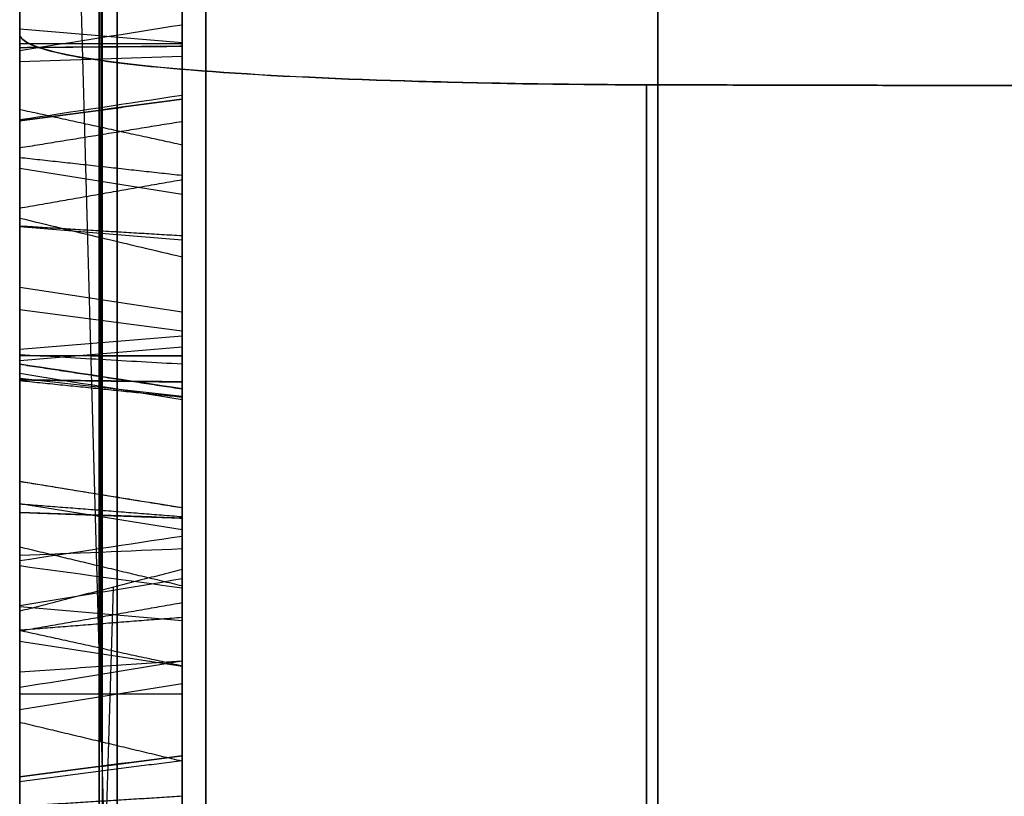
# Model space of a CAD drawing. Header units: millimetres. Extents: x 0 to 284, y -110 to 65.
# Tile 16 of 227: x 73 to 74.52, y -45.41 to -44.21. Entities that reach past the tile are written whole.
import ezdxf

# ---------------------------------------------------------------- set-up
doc = ezdxf.new("R2010")
doc.units = ezdxf.units.MM
doc.layers.add('Layer 01', color=7, linetype='Continuous', true_color=0x000000)

# ---------------------------------------------------------------- blocks, each defined once
blk = doc.blocks.new('Block 01')
at = {"layer": 'Layer 01'}
for p, q in [((73, -45.7653, -20.4453), (73, -39.4283, -20.4453)), ((73, -44.9017, 20.4453), (73, -39.4283, 20.4453)), ((73.125, -43.153, -22.7201), (73.125, -45.3266, -23.9101)), ((73, -45.2102, 23.6353), (73, -43.2493, 23.6353)), ((73.1226, -43.3098, 22.2061), (73.1226, -46.1073, 23.6686)), ((73.1225, -46.1241, -23.9316), (73.1225, -43.3275, -22.4005)), ((73.1274, -45.6725, 23.8516), (73.1274, -43.4077, 22.6676)), ((73.1698, -46.9109, 22.1588), (73.0785, -43.5954, 21.6475)), ((73.125, -43.7676, 21.2992), (73.125, -44.783, 21.4975)), ((73.25, -43.969, -21.7982), (73.25, -44.3286, -21.7982)), ((73.25, -44.0266, 26.0038), (73.25, -44.3727, 26.0038)), ((73.25, -44.2504, -23.2958), (73, -44.2292, -23.3344)), ((73.25, -44.2711, 21.42), (73, -44.2795, 21.3767)), ((73, -46.4432, -21.7894), (73, -44.3788, -21.7894)), ((73.1224, -44.3793, 19.9922), (73.1224, -44.5394, 19.6505)), ((73.125, -45.1822, 20.6453), (73.125, -44.3799, 19.9921)), ((73, -44.3963, 24.4507), (73, -44.3963, 23.2098)), ((73.25, -44.4836, 19.8227), (73, -44.4437, 19.804)), ((73.25, -44.4475, 24.8783), (73.25, -44.4475, 24.5146)), ((73.25, -44.4475, 23.1868), (73.25, -44.4475, 22.8262)), ((73.25, -45.1881, -23.4448), (73.25, -44.5227, -23.4448)), ((73.25, -44.5539, 23.2425), (73, -44.5335, 23.2815)), ((73.122, -44.5394, 19.6504), (73.122, -47.0617, 21.8568)), ((73.1223, -44.7373, -24.7834), (73.1223, -44.5495, -25.096)), ((73.25, -44.9775, -25.0528), (73.25, -44.6017, -25.0528)), ((73.25, -44.6648, -24.9479), (73, -44.627, -24.9251)), ((73.25, -44.6383, -23.1438), (73.25, -44.6383, -23.5081)), ((73.25, -44.702, 22.9593), (73, -44.7224, 22.9202)), ((73.25, -44.7187, -23.1878), (73, -44.7399, -23.1492)), ((73.25, -44.795, 20.3016), (73, -44.7671, 20.3358)), ((73.1268, -44.7832, 21.4978), (73.1268, -45.1826, 20.6452)), ((73.25, -44.9438, -19.6147), (73.25, -45.2918, -19.6147)), ((73.25, -45.0003, 21.0856), (73, -44.9603, 21.0669)), ((73.1225, -45.0556, -24.4042), (73.1225, -45.2104, -24.4889)), ((73.125, -45.3266, -23.9101), (73.125, -45.0562, -24.404)), ((73.25, -45.0801, 20.9151), (73.25, -45.3646, 20.9151)), ((73.1071, -46.3194, 21.7574), (73.1445, -45.0884, 21.5486)), ((73.1276, -45.418, 20.852), (73.1276, -45.0928, 21.5464)), ((73.25, -45.1401, -24.4248), (73, -45.1189, -24.4635)), ((73, -45.1349, -3.9657), (73, -45.1349, -18.6501)), ((73, -45.1349, -19.971), (73, -45.1349, -20.6168)), ((73, -45.1349, -22.8084), (73, -45.1349, -23.3654)), ((73, -45.1349, -23.8302), (73, -45.1349, -24.2144)), ((73, -45.1349, -24.4722), (73, -45.1349, -25.2973)), ((73, -45.1349, -25.6669), (73, -45.1349, -33.6959)), ((73, -45.1349, 33.696), (73, -45.1349, 24.9177)), ((73, -45.1349, 23.1358), (73, -45.1349, 21.9065)), ((73, -45.1349, 20.6943), (73, -45.1349, 20.6352)), ((73, -45.1349, 20.1427), (73, -45.1349, 3.9657)), ((73.25, -45.2107, -24.1676), (73, -45.1721, -24.1465)), ((73, -45.9265, 21.3122), (73, -45.2273, 21.3122)), ((73.25, -45.2373, 21.1871), (73, -45.2772, 21.2058)), ((73.25, -45.2502, 23.6065), (73.25, -45.94, 23.6065)), ((73, -45.2525, 21.9252), (73.25, -45.2525, 21.8806)), ((73.25, -45.3369, 21.894), (73.25, -45.3369, 21.611)), ((73.25, -45.3369, 20.9742), (73.25, -45.3369, 20.378)), ((73, -47.5045, -19.6097), (73, -45.344, -19.6097))]:
    blk.add_line(p, q, dxfattribs=at)
at = {"layer": 'Layer 01', "extrusion": (1, 1.58703e-31, 6.57368e-32)}
blk.add_arc((0, 0, 73), 44.414, 185.12271, 219.87729, dxfattribs=at)
at = {"layer": 'Layer 01', "extrusion": (1, 3.62485e-31, -1.50146e-31)}
blk.add_arc((0, 0, 73), 44.414, 140.12271, 174.87729, dxfattribs=at)
at = {"layer": 'Layer 01', "extrusion": (-1, 4.11231e-13, 1.92791e-13)}
blk.add_arc((0, 0, -73.9825), 57.3251, 319.037358, 355.962642, dxfattribs=at)
at = {"layer": 'Layer 01', "extrusion": (-1, 3.34661e-13, -1.61921e-13)}
blk.add_arc((0, 0, -73.9825), 57.3251, 4.037358, 40.962642, dxfattribs=at)
at = {"layer": 'Layer 01'}
for points, knots in [([(73, -56.1855, -3.9657), (73, -56.0795, -5.4679), (73, -55.8312, -7.7075), (73, -55.3853, -10.2967), (73, -55.1233, -11.5853), (73, -54.9825, -12.2281), (73, -54.9201, -12.5033), (73, -54.878, -12.6867), (73, -54.857, -12.7771), (73, -54.1379, -15.841), (73, -53.2057, -18.7353), (73, -51.4538, -22.9645), (73, -50.4955, -25.0367), (73, -49.2332, -27.3801), (73, -48.566, -28.5332), (73, -48.2234, -29.1051), (73, -48.0747, -29.3492), (73, -47.975, -29.5117), (73, -47.9244, -29.5939), (73, -46.288, -32.2339), (73, -44.5076, -34.6509), (73, -42.5333, -36.925)], [0, 0, 0, 0, 4.540564, 6.810846, 7.945987, 8.513557, 8.797343, 8.797343, 9.081128, 9.081128, 18.162256, 18.162256, 22.70282, 24.973102, 26.108243, 26.675813, 26.959598, 26.959598, 27.243384, 27.243384, 36.324511, 36.324511, 36.324511, 36.324511]), ([(73, -42.5333, 36.925), (73, -43.5206, 35.7878), (73, -44.9287, 34.0286), (73, -46.4442, 31.8825), (73, -47.1701, 30.786), (73, -47.5251, 30.2319), (73, -47.6755, 29.9932), (73, -47.7755, 29.8338), (73, -47.8246, 29.755), (73, -49.4826, 27.08), (73, -50.8699, 24.3743), (73, -52.6217, 20.145), (73, -53.4093, 18.0021), (73, -54.1738, 15.4525), (73, -54.5174, 14.1654), (73, -54.6795, 13.5187), (73, -54.7469, 13.2409), (73, -54.7914, 13.0555), (73, -54.8137, 12.9616), (73, -55.5234, 9.9378), (73, -55.9735, 6.9697), (73, -56.1855, 3.9657)], [0, 0, 0, 0, 4.540564, 6.810846, 7.945987, 8.513557, 8.797343, 8.797343, 9.081128, 9.081128, 18.162256, 18.162256, 22.70282, 24.973102, 26.108243, 26.675813, 26.959598, 26.959598, 27.243384, 27.243384, 36.324511, 36.324511, 36.324511, 36.324511]), ([(73.25, -44.2553, -25.9883), (73.25, -44.2552, -25.9883), (73.25, -44.2552, -25.9883), (73.25, -44.2551, -25.9883), (73.25, -44.0214, -25.9768), (73.25, -43.7329, -25.8713), (73.25, -43.3813, -25.6765), (73.25, -43.3285, -25.6472), (73.25, -43.2756, -25.6179), (73.25, -43.2227, -25.5886)], [0, 0, 0, 0, 0.000213, 0.000213, 0.000213, 0.943266, 0.943266, 0.943266, 1.12463, 1.12463, 1.12463, 1.12463]), ([(73.15, -44.2561, -25.9707), (73.15, -44.256, -25.9707), (73.15, -44.256, -25.9707), (73.15, -44.256, -25.9707), (73.15, -44.0268, -25.9594), (73.15, -43.7403, -25.8552), (73.15, -43.3899, -25.6611), (73.15, -43.3582, -25.6435), (73.15, -43.3264, -25.6259), (73.15, -43.2947, -25.6084)], [0.0084044, 0.0084044, 0.0084044, 0.0084044, 0.0085665, 0.0085665, 0.0085665, 0.8652189, 0.8652189, 0.8652189, 0.9427887, 0.9427887, 0.9427887, 0.9427887]), ([(73.15, -44.7319, -20.606), (73.15, -44.7319, -20.606), (73.15, -44.7318, -20.606), (73.15, -44.7318, -20.606), (73.15, -44.38, -20.6061), (73.15, -44.1306, -20.7641), (73.15, -43.9762, -21.0792), (73.15, -43.9762, -21.0792), (73.15, -43.9761, -21.0792), (73.15, -43.9761, -21.0792)], [0.0096981, 0.0096981, 0.0096981, 0.0096981, 0.0098039, 0.0098039, 0.0098039, 0.9901961, 0.9901961, 0.9901961, 0.9902745, 0.9902745, 0.9902745, 0.9902745]), ([(73.15, -43.9863, 24.2975), (73.15, -44.3983, 24.5129), (73.15, -44.7286, 24.6006), (73.15, -44.9784, 24.5512), (73.15, -44.9784, 24.5512), (73.15, -44.9785, 24.5512), (73.15, -44.9785, 24.5512)], [0, 0, 0, 0, 0.990099, 0.990099, 0.990099, 0.990205, 0.990205, 0.990205, 0.990205]), ([(73.25, -43.9781, 24.3131), (73.25, -44.3914, 24.5292), (73.25, -44.7253, 24.6192), (73.25, -44.9818, 24.5685), (73.25, -44.9819, 24.5685), (73.25, -44.9819, 24.5685), (73.25, -44.982, 24.5685)], [0, 0, 0, 0, 1.073704, 1.073704, 1.073704, 1.073838, 1.073838, 1.073838, 1.073838]), ([(73.25, -43.9919, -21.087), (73.25, -43.992, -21.087), (73.25, -43.992, -21.087), (73.25, -43.992, -21.0869), (73.25, -44.1438, -20.7773), (73.25, -44.3862, -20.6237), (73.25, -44.7318, -20.6236), (73.25, -44.7319, -20.6236), (73.25, -44.7319, -20.6236), (73.25, -44.732, -20.6236)], [-0.9777433, -0.9777433, -0.9777433, -0.9777433, -0.9776004, -0.9776004, -0.9776004, -0.0001917, -0.0001917, -0.0001917, 0, 0, 0, 0]), ([(73.15, -44.0842, -25.2895), (73.15, -44.2036, -25.0862), (73.15, -44.2247, -24.8772), (73.15, -44.1453, -24.6579), (73.15, -44.1453, -24.6579), (73.15, -44.1453, -24.6578), (73.15, -44.1452, -24.6578)], [0.0004774, 0.0004774, 0.0004774, 0.0004774, 0.990099, 0.990099, 0.990099, 0.9901258, 0.9901258, 0.9901258, 0.9901258]), ([(73.25, -44.0966, 26.1108), (73.25, -44.0966, 26.1108), (73.25, -44.0966, 26.1109), (73.25, -44.0967, 26.111), (73.25, -44.2154, 26.3301), (73.25, -44.2243, 26.5398), (73.25, -44.1128, 26.7263), (73.25, -44.1128, 26.7264), (73.25, -44.1127, 26.7265), (73.25, -44.1127, 26.7265)], [-0.676886, -0.676886, -0.676886, -0.676886, -0.6766848, -0.6766848, -0.6766848, -0.000273, -0.000273, -0.000273, 0, 0, 0, 0]), ([(73.25, -44.3368, -21.8082), (73.25, -44.3368, -21.8081), (73.25, -44.3367, -21.8081), (73.25, -44.3367, -21.808), (73.25, -44.1682, -21.6053), (73.25, -44.123, -21.3979), (73.25, -44.2229, -21.2012)], [0, 0, 0, 0, 0.0002804, 0.0002804, 0.0002804, 0.6967261, 0.6967261, 0.6967261, 0.6967261]), ([(73.15, -44.3503, -21.7969), (73.15, -44.3503, -21.7968), (73.15, -44.3503, -21.7968), (73.15, -44.3502, -21.7967), (73.15, -44.1844, -21.5973), (73.15, -44.1426, -21.3983), (73.15, -44.2387, -21.209)], [0.0096841, 0.0096841, 0.0096841, 0.0096841, 0.009901, 0.009901, 0.009901, 0.9995414, 0.9995414, 0.9995414, 0.9995414]), ([(73.25, -44.2229, -21.2012), (73.25, -44.32, -20.9993), (73.25, -44.5117, -20.9109), (73.25, -44.7723, -20.9294), (73.25, -44.7723, -20.9294), (73.25, -44.7723, -20.9294), (73.25, -44.7724, -20.9294)], [0, 0, 0, 0, 0.6962969, 0.6962969, 0.6962969, 0.6963924, 0.6963924, 0.6963924, 0.6963924]), ([(73.9651, -44.3149, -2.9663), (73.8359, -44.3146, -2.9708), (73.71, -44.3126, -3.0001), (73.4755, -44.3054, -3.1046), (73.3689, -44.3002, -3.1795), (73.103, -44.2798, -3.4552), (73, -44.2597, -3.7081), (73, -44.2366, -3.9657)], [0, 0, 0, 0, 0.39044, 0.39044, 0.780881, 0.780881, 1.561762, 1.561762, 1.561762, 1.561762]), ([(73, -44.2366, 3.9657), (73, -44.2482, 3.8369), (73.0246, -44.2589, 3.7106), (73.1204, -44.2782, 3.4729), (73.1912, -44.2866, 3.3639), (73.457, -44.3069, 3.088), (73.7066, -44.3143, 2.9753), (73.9651, -44.3149, 2.9663)], [0, 0, 0, 0, 0.390481, 0.390481, 0.780962, 0.780962, 1.561923, 1.561923, 1.561923, 1.561923]), ([(73.15, -44.2387, -21.209), (73.15, -44.3322, -21.0146), (73.15, -44.515, -20.9288), (73.15, -44.771, -20.947), (73.15, -44.771, -20.947), (73.15, -44.7711, -20.947), (73.15, -44.7711, -20.947)], [0.0004866, 0.0004866, 0.0004866, 0.0004866, 0.990099, 0.990099, 0.990099, 0.9901714, 0.9901714, 0.9901714, 0.9901714]), ([(73.15, -44.7678, -25.7153), (73.15, -44.7678, -25.7154), (73.15, -44.7677, -25.7154), (73.15, -44.7677, -25.7155), (73.15, -44.6586, -25.8946), (73.15, -44.4847, -25.9797), (73.15, -44.2562, -25.9707), (73.15, -44.2562, -25.9707), (73.15, -44.2561, -25.9707), (73.15, -44.2561, -25.9707)], [0.0094675, 0.0094675, 0.0094675, 0.0094675, 0.0098039, 0.0098039, 0.0098039, 0.9901961, 0.9901961, 0.9901961, 0.9903744, 0.9903744, 0.9903744, 0.9903744]), ([(73.25, -44.7829, -25.7244), (73.25, -44.7829, -25.7245), (73.25, -44.7828, -25.7246), (73.25, -44.7828, -25.7247), (73.25, -44.6703, -25.9094), (73.25, -44.4891, -25.9976), (73.25, -44.2555, -25.9883), (73.25, -44.2554, -25.9883), (73.25, -44.2554, -25.9883), (73.25, -44.2553, -25.9883)], [0, 0, 0, 0, 0.000345, 0.000345, 0.000345, 0.6518853, 0.6518853, 0.6518853, 0.6520979, 0.6520979, 0.6520979, 0.6520979]), ([(73.25, -45.1347, -22.3748), (73.25, -44.7712, -22.1951), (73.25, -44.5062, -22.0067), (73.25, -44.337, -21.8084), (73.25, -44.337, -21.8084), (73.25, -44.3369, -21.8083), (73.25, -44.3368, -21.8082)], [0, 0, 0, 0, 0.9912936, 0.9912936, 0.9912936, 0.991574, 0.991574, 0.991574, 0.991574]), ([(73.15, -45.1425, -22.359), (73.15, -44.7803, -22.1799), (73.15, -44.5173, -21.9926), (73.15, -44.3504, -21.797), (73.15, -44.3504, -21.7969), (73.15, -44.3504, -21.7969), (73.15, -44.3503, -21.7969)], [0, 0, 0, 0, 0.990099, 0.990099, 0.990099, 0.9903121, 0.9903121, 0.9903121, 0.9903121]), ([(73, -44.5201, -25.1031), (73.0416, -44.5301, -25.1006), (73.0833, -44.5402, -25.0982), (73.1249, -44.5501, -25.0959), (73.1666, -44.5601, -25.0936), (73.2083, -44.57, -25.0913), (73.25, -44.5798, -25.0892)], [-0.2574202, -0.2574202, -0.2574202, -0.2574202, -0.1287083, -0.1287083, -0.1287083, 0, 0, 0, 0]), ([(73, -44.7301, -24.7536), (73.0417, -44.7326, -24.7637), (73.0834, -44.7351, -24.7738), (73.125, -44.7375, -24.7841), (73.1667, -44.7399, -24.7943), (73.2084, -44.7423, -24.8046), (73.25, -44.7446, -24.815)], [0, 0, 0, 0, 0.1289253, 0.1289253, 0.1289253, 0.2578482, 0.2578482, 0.2578482, 0.2578482]), ([(73.15, -45.8647, -20.8979), (73.15, -45.4653, -20.7005), (73.15, -45.0869, -20.6028), (73.15, -44.732, -20.606), (73.15, -44.732, -20.606), (73.15, -44.732, -20.606), (73.15, -44.7319, -20.606)], [0, 0, 0, 0, 0.990099, 0.990099, 0.990099, 0.990207, 0.990207, 0.990207, 0.990207]), ([(73.25, -44.732, -20.6236), (73.25, -44.7321, -20.6236), (73.25, -44.7321, -20.6236), (73.25, -44.7322, -20.6236), (73.25, -45.0837, -20.6205), (73.25, -45.4593, -20.7172), (73.25, -45.8568, -20.9137)], [-1.183008, -1.183008, -1.183008, -1.183008, -1.182816, -1.182816, -1.182816, 0, 0, 0, 0]), ([(73.15, -44.7832, -25.3642), (73.15, -44.8358, -25.4851), (73.15, -44.8326, -25.605), (73.15, -44.7679, -25.7151), (73.15, -44.7679, -25.7152), (73.15, -44.7678, -25.7152), (73.15, -44.7678, -25.7153)], [0.0001372, 0.0001372, 0.0001372, 0.0001372, 0.990099, 0.990099, 0.990099, 0.9906106, 0.9906106, 0.9906106, 0.9906106]), ([(73.15, -44.7711, -20.947), (73.15, -44.7711, -20.947), (73.15, -44.7711, -20.947), (73.15, -44.7711, -20.947), (73.15, -45.0251, -20.9661), (73.15, -45.3319, -21.0643), (73.15, -45.694, -21.2432)], [0.0098254, 0.0098254, 0.0098254, 0.0098254, 0.009901, 0.009901, 0.009901, 1, 1, 1, 1]), ([(73.25, -44.7724, -20.9294), (73.25, -44.7724, -20.9294), (73.25, -44.7724, -20.9294), (73.25, -44.7725, -20.9294), (73.25, -45.0298, -20.9487), (73.25, -45.3385, -21.0479), (73.25, -45.7018, -21.2274)], [0, 0, 0, 0, 0.0000955, 0.0000955, 0.0000955, 0.9876275, 0.9876275, 0.9876275, 0.9876275]), ([(73.25, -44.7994, -25.3572), (73.25, -44.8538, -25.4824), (73.25, -44.8507, -25.609), (73.25, -44.7831, -25.7241), (73.25, -44.7831, -25.7242), (73.25, -44.783, -25.7243), (73.25, -44.7829, -25.7244)], [0, 0, 0, 0, 0.3965937, 0.3965937, 0.3965937, 0.3969386, 0.3969386, 0.3969386, 0.3969386]), ([(73.15, -44.9497, -18.9722), (73.15, -44.9497, -18.9722), (73.15, -44.9497, -18.9722), (73.15, -44.9497, -18.9722), (73.15, -44.8095, -19.295), (73.15, -44.8511, -19.5865), (73.15, -45.0758, -19.8633)], [0.009822, 0.009822, 0.009822, 0.009822, 0.009901, 0.009901, 0.009901, 0.9999324, 0.9999324, 0.9999324, 0.9999324]), ([(73.25, -45.0894, -19.8522), (73.25, -44.8684, -19.5799), (73.25, -44.828, -19.2965), (73.25, -44.9659, -18.9793), (73.25, -44.9659, -18.9792), (73.25, -44.9659, -18.9792), (73.25, -44.9659, -18.9791)], [-0.9829869, -0.9829869, -0.9829869, -0.9829869, -0.0001429, -0.0001429, -0.0001429, 0, 0, 0, 0]), ([(73.15, -45.6797, -18.46), (73.15, -45.6797, -18.46), (73.15, -45.6797, -18.46), (73.15, -45.6796, -18.46), (73.15, -45.3283, -18.4785), (73.15, -45.0875, -18.6494), (73.15, -44.9498, -18.9721), (73.15, -44.9498, -18.9721), (73.15, -44.9497, -18.9721), (73.15, -44.9497, -18.9722)], [0.0096981, 0.0096981, 0.0096981, 0.0096981, 0.0098039, 0.0098039, 0.0098039, 0.9901961, 0.9901961, 0.9901961, 0.9902773, 0.9902773, 0.9902773, 0.9902773]), ([(73.25, -44.9659, -18.9791), (73.25, -44.9659, -18.9791), (73.25, -44.966, -18.979), (73.25, -44.966, -18.979), (73.25, -45.1014, -18.6618), (73.25, -45.3354, -18.4958), (73.25, -45.6805, -18.4776), (73.25, -45.6806, -18.4776), (73.25, -45.6807, -18.4776), (73.25, -45.6807, -18.4776)], [-0.9777433, -0.9777433, -0.9777433, -0.9777433, -0.9776004, -0.9776004, -0.9776004, -0.0001917, -0.0001917, -0.0001917, 0, 0, 0, 0]), ([(73.15, -44.9785, 24.5512), (73.15, -44.9785, 24.5512), (73.15, -44.9785, 24.5512), (73.15, -44.9786, 24.5512), (73.15, -45.2255, 24.5008), (73.15, -45.4228, 24.3327), (73.15, -45.5686, 24.0589), (73.15, -45.5686, 24.0589), (73.15, -45.5686, 24.0588), (73.15, -45.5687, 24.0588)], [0.0097029, 0.0097029, 0.0097029, 0.0097029, 0.0098039, 0.0098039, 0.0098039, 0.9901961, 0.9901961, 0.9901961, 0.9903016, 0.9903016, 0.9903016, 0.9903016]), ([(73.25, -44.982, 24.5685), (73.25, -44.982, 24.5685), (73.25, -44.9821, 24.5685), (73.25, -44.9821, 24.5685), (73.25, -45.2352, 24.5168), (73.25, -45.4367, 24.3441), (73.25, -45.5842, 24.0672), (73.25, -45.5842, 24.0671), (73.25, -45.5842, 24.0671), (73.25, -45.5843, 24.067)], [0, 0, 0, 0, 0.000133, 0.000133, 0.000133, 0.8375643, 0.8375643, 0.8375643, 0.8377332, 0.8377332, 0.8377332, 0.8377332]), ([(73.25, -45.3481, -19.6813), (73.25, -45.3481, -19.6812), (73.25, -45.348, -19.6811), (73.25, -45.3479, -19.6811), (73.25, -45.169, -19.4875), (73.25, -45.1131, -19.2827), (73.25, -45.2026, -19.081)], [0, 0, 0, 0, 0.0002804, 0.0002804, 0.0002804, 0.6967261, 0.6967261, 0.6967261, 0.6967261]), ([(73.15, -45.361, -19.6692), (73.15, -45.3609, -19.6692), (73.15, -45.3609, -19.6691), (73.15, -45.3609, -19.6691), (73.15, -45.1848, -19.4786), (73.15, -45.1326, -19.282), (73.15, -45.2188, -19.088)], [0.0096905, 0.0096905, 0.0096905, 0.0096905, 0.009901, 0.009901, 0.009901, 0.9995414, 0.9995414, 0.9995414, 0.9995414]), ([(73.15, -46.0621, -22.6428), (73.15, -46.062, -22.6428), (73.15, -46.0619, -22.6428), (73.15, -46.0619, -22.6428), (73.15, -45.8082, -22.6306), (73.15, -45.5037, -22.5375), (73.15, -45.1425, -22.359)], [0.0095395, 0.0095395, 0.0095395, 0.0095395, 0.009901, 0.009901, 0.009901, 1, 1, 1, 1]), ([(73.25, -46.0615, -22.6604), (73.25, -46.0613, -22.6604), (73.25, -46.0612, -22.6604), (73.25, -46.061, -22.6604), (73.25, -45.8037, -22.648), (73.25, -45.4972, -22.5539), (73.25, -45.1347, -22.3748)], [0, 0, 0, 0, 0.0004558, 0.0004558, 0.0004558, 0.9830044, 0.9830044, 0.9830044, 0.9830044]), ([(73, -45.2189, -24.5183), (73.0417, -45.216, -24.5083), (73.0833, -45.2131, -24.4983), (73.125, -45.2102, -24.4884), (73.1666, -45.2073, -24.4784), (73.2083, -45.2045, -24.4685), (73.25, -45.2017, -24.4586)], [-0.2575934, -0.2575934, -0.2575934, -0.2575934, -0.1287964, -0.1287964, -0.1287964, 0, 0, 0, 0]), ([(73.25, -45.2026, -19.081), (73.25, -45.289, -18.8744), (73.25, -45.4758, -18.776), (73.25, -45.7369, -18.7808), (73.25, -45.737, -18.7808), (73.25, -45.737, -18.7808), (73.25, -45.737, -18.7808)], [0, 0, 0, 0, 0.6962969, 0.6962969, 0.6962969, 0.6963924, 0.6963924, 0.6963924, 0.6963924]), ([(73.15, -45.2188, -19.088), (73.15, -45.3019, -18.889), (73.15, -45.48, -18.7938), (73.15, -45.7366, -18.7985), (73.15, -45.7366, -18.7985), (73.15, -45.7367, -18.7985), (73.15, -45.7367, -18.7985)], [0.0004866, 0.0004866, 0.0004866, 0.0004866, 0.990099, 0.990099, 0.990099, 0.9901714, 0.9901714, 0.9901714, 0.9901714]), ([(73.25, -46.1746, -20.2053), (73.25, -45.8021, -20.0449), (73.25, -45.5276, -19.8706), (73.25, -45.3483, -19.6815), (73.25, -45.3482, -19.6814), (73.25, -45.3482, -19.6813), (73.25, -45.3481, -19.6813)], [0, 0, 0, 0, 0.9912936, 0.9912936, 0.9912936, 0.991574, 0.991574, 0.991574, 0.991574]), ([(73.15, -46.1815, -20.1891), (73.15, -45.8104, -20.0293), (73.15, -45.538, -19.8559), (73.15, -45.3611, -19.6693), (73.15, -45.3611, -19.6693), (73.15, -45.361, -19.6692), (73.15, -45.361, -19.6692)], [0, 0, 0, 0, 0.990099, 0.990099, 0.990099, 0.9903185, 0.9903185, 0.9903185, 0.9903185])]:
    blk.add_open_spline(points, degree=3, knots=knots, dxfattribs=at)
for points, degree in [([(73, -44.2514, -26.3033), (73, -43.8952, -26.3019), (73, -43.5001, -26.1722), (73, -43.0645, -25.9104)], 3), ([(73.15, -43.0781, -25.8878), (73.15, -43.5111, -26.1479), (73.15, -43.9016, -26.2754), (73.15, -44.2514, -26.2769)], 3), ([(73.25, -43.0872, -25.8727), (73.25, -43.5184, -26.1317), (73.25, -43.906, -26.2578), (73.25, -44.2515, -26.2592)], 3), ([(73, -45.2967, -23.9188), (73, -44.2099, -23.3238), (73, -43.1231, -22.7288)], 2), ([(73.25, -43.183, -22.7114), (73.25, -44.2697, -23.3063), (73.25, -45.3565, -23.9013)], 2), ([(73, -46.1365, 23.6595), (73, -44.7186, 22.9182), (73, -43.3006, 22.1769)], 2), ([(73, -43.3189, -22.3712), (73, -44.7362, -23.1471), (73, -46.1535, -23.9231)], 2), ([(73.25, -46.077, 23.6781), (73.25, -44.6981, 22.9573), (73.25, -43.3193, 22.2364)], 2), ([(73.25, -46.0936, -23.9406), (73.25, -44.715, -23.1858), (73.25, -43.3364, -22.431)], 2), ([(73.25, -45.7016, 23.8425), (73.25, -44.5501, 23.2405), (73.25, -43.3985, 22.6385)], 2), ([(73, -43.4027, -25.638), (73, -43.7514, -25.8311), (73, -44.0349, -25.9333), (73, -44.2573, -25.9443)], 3), ([(73, -43.4172, 22.6979), (73, -44.5297, 23.2795), (73, -45.6422, 23.8611)], 2), ([(73.15, -43.442, 25.0673), (73.15, -43.9373, 25.3673), (73.15, -44.2518, 25.678), (73.15, -44.3874, 25.9933)], 3), ([(73.25, -44.3712, 26.0003), (73.25, -44.2379, 25.6902), (73.25, -43.9265, 25.3814), (73.25, -43.4328, 25.0824)], 3), ([(73, -44.4118, 25.983), (73, -44.2728, 25.6598), (73, -43.9533, 25.3461), (73, -43.4557, 25.0447)], 3), ([(73, -43.5751, 21.6583), (73, -45.2518, 21.9251), (73, -46.9285, 22.1919)], 2), ([(73.25, -43.6398, 21.624), (73.25, -45.2712, 21.8836), (73.25, -46.9026, 22.1432)], 2), ([(73, -43.7467, 27.3066), (73, -44.0178, 27.2605), (73, -44.2247, 27.1195), (73, -44.369, 26.8858)], 3), ([(73.15, -44.3463, 26.8721), (73.15, -44.2058, 27.0997), (73.15, -44.0063, 27.2356), (73.15, -43.7423, 27.2805)], 3), ([(73.25, -43.7394, 27.2632), (73.25, -43.9986, 27.219), (73.25, -44.1932, 27.0865), (73.25, -44.3313, 26.863)], 3), ([(73, -44.7703, 21.4725), (73, -44.2626, 21.3734), (73, -43.755, 21.2743)], 2), ([(73, -43.795, 24.6634), (73, -44.3023, 24.9286), (73, -44.7155, 25.0233), (73, -45.0394, 24.9461)], 3), ([(73.25, -44.7956, 21.5224), (73.25, -44.288, 21.4233), (73.25, -43.7803, 21.3241)], 2), ([(73.15, -45.0332, 24.9204), (73.15, -44.7192, 24.9952), (73.15, -44.3122, 24.9039), (73.15, -43.8073, 24.6399)], 3), ([(73.25, -43.8154, 24.6243), (73.25, -44.3188, 24.8874), (73.25, -44.7217, 24.9765), (73.25, -45.0291, 24.9032)], 3), ([(73, -43.9524, -21.0675), (73, -44.1108, -20.7444), (73, -44.3708, -20.5797), (73, -44.7318, -20.5796)], 3), ([(73, -44.9733, 24.5253), (73, -44.7336, 24.5727), (73, -44.4085, 24.4884), (73, -43.9985, 24.2741)], 3), ([(73, -44.9601, -22.728), (73, -44.5579, -22.5293), (73, -44.2485, -22.2825), (73, -44.034, -21.9914)], 3), ([(73.15, -44.0554, -21.9758), (73.15, -44.2669, -22.2628), (73.15, -44.5726, -22.507), (73.15, -44.9719, -22.7043)], 3), ([(73.25, -44.9797, -22.6885), (73.25, -44.5824, -22.4922), (73.25, -44.2791, -22.2496), (73.25, -44.0696, -21.9654)], 3), ([(73, -44.1701, -24.6489), (73, -44.2521, -24.8753), (73, -44.23, -25.0937), (73, -44.1068, -25.3032)], 3), ([(73, -44.2624, -21.2207), (73, -44.1718, -21.3988), (73, -44.2087, -21.5852), (73, -44.3706, -21.7798)], 3), ([(73.25, -44.2229, -21.2012), (73.1667, -44.2361, -21.2077), (73.0833, -44.2493, -21.2142), (73, -44.2624, -21.2207)], 3), ([(73, -44.2366, -3.9657), (73, -50.2111, -3.9657), (73, -56.1855, -3.9657)], 2), ([(73, -44.2366, 3.9657), (73, -50.2111, 3.9657), (73, -56.1855, 3.9657)], 2), ([(73, -45.0475, -25.8698), (73, -44.871, -26.159), (73, -44.6057, -26.3035), (73, -44.2514, -26.3033)], 3), ([(73, -44.2514, -26.3033), (73.0833, -44.2514, -26.2886), (73.1667, -44.2514, -26.2739), (73.25, -44.2515, -26.2592)], 3), ([(73, -44.2573, -25.9443), (73.125, -44.2562, -25.9663), (73.25, -44.2551, -25.9883)], 2), ([(73, -44.2573, -25.9443), (73.0833, -44.2566, -25.9589), (73.1667, -44.256, -25.9736), (73.25, -44.2553, -25.9883)], 3), ([(73, -44.2573, -25.9443), (73.125, -44.2564, -25.9663), (73.25, -44.2555, -25.9883)], 2), ([(73, -44.2573, -25.9443), (73, -44.4783, -25.953), (73, -44.6412, -25.8724), (73, -44.7451, -25.7017)], 3), ([(73, -44.7692, -20.9733), (73, -44.5198, -20.9557), (73, -44.3504, -21.0375), (73, -44.2624, -21.2207)], 3), ([(73.15, -44.2514, -26.2769), (73.15, -44.5977, -26.2771), (73.15, -44.853, -26.1377), (73.15, -45.0249, -25.8562)], 3), ([(73.25, -44.2515, -26.2592), (73.25, -44.5924, -26.2594), (73.25, -44.8409, -26.1235), (73.25, -45.0097, -25.8472)], 3), ([(73.9651, -56.1855, -2.9663), (73.9651, -50.2502, -2.9663), (73.9651, -44.3149, -2.9663)], 2), ([(73.9651, -44.3149, 2.9663), (73.9651, -50.2502, 2.9663), (73.9651, -56.1855, 2.9663)], 2), ([(73.25, -44.3313, 26.863), (73.1667, -44.3438, 26.8706), (73.0833, -44.3564, 26.8782), (73, -44.369, 26.8858)], 3), ([(73, -44.3706, -21.7798), (73.125, -44.3536, -21.7939), (73.25, -44.3367, -21.808)], 2), ([(73.25, -44.3368, -21.8082), (73.1667, -44.3481, -21.7988), (73.0833, -44.3593, -21.7893), (73, -44.3706, -21.7798)], 3), ([(73, -44.3706, -21.7798), (73.125, -44.3538, -21.7941), (73.25, -44.337, -21.8084)], 2), ([(73.25, -44.3313, 26.863), (73.25, -44.4901, 26.5961), (73.25, -44.5049, 26.3135), (73.25, -44.3712, 26.0003)], 3), ([(73, -44.5321, 19.6154), (73, -44.4424, 19.8069), (73, -44.3527, 19.9983)], 2), ([(73, -44.3527, 19.9983), (73.125, -44.3799, 19.9921), (73.25, -44.4072, 19.9859)], 2), ([(73, -44.3527, 19.9983), (73, -44.7538, 20.3249), (73, -45.1549, 20.6515)], 2), ([(73.15, -44.3874, 25.9933), (73.15, -44.523, 26.311), (73.15, -44.5082, 26.6004), (73.15, -44.3463, 26.8721)], 3), ([(73, -44.369, 26.8858), (73, -44.5352, 26.6068), (73, -44.5501, 26.3071), (73, -44.4118, 25.983)], 3), ([(73, -44.3706, -21.7798), (73, -44.5339, -21.9713), (73, -44.794, -22.1572), (73, -45.1543, -22.3353)], 3), ([(73, -44.4118, 25.983), (73.125, -44.3915, 25.9916), (73.25, -44.3712, 26.0003)], 2), ([(73.25, -44.5471, 19.6871), (73.25, -44.4771, 19.8365), (73.25, -44.4072, 19.9859)], 2), ([(73.25, -44.4072, 19.9859), (73.25, -44.8083, 20.3125), (73.25, -45.2094, 20.6391)], 2), ([(73, -44.4267, -22.3943), (73.125, -44.4404, -22.3771), (73.25, -44.4542, -22.3599)], 2), ([(73, -44.5046, 26.4513), (73.125, -44.4828, 26.4503), (73.25, -44.4609, 26.4492)], 2), ([(73, -44.7589, -25.3747), (73, -44.7083, -25.2571), (73, -44.6272, -25.1675), (73, -44.5201, -25.1031)], 3), ([(73, -44.5201, -25.1031), (73, -44.6251, -24.9284), (73, -44.7301, -24.7536)], 2), ([(73, -47.0881, 21.8512), (73, -45.8101, 20.7333), (73, -44.5321, 19.6154)], 2), ([(73, -44.5321, 19.6154), (73.125, -44.5396, 19.6512), (73.25, -44.5471, 19.6871)], 2), ([(73.25, -47.0341, 21.8626), (73.25, -45.7906, 20.7748), (73.25, -44.5471, 19.6871)], 2), ([(73.15, -44.5561, -25.0945), (73.15, -44.6566, -25.1604), (73.15, -44.734, -25.2499), (73.15, -44.7832, -25.3642)], 3), ([(73.25, -44.5798, -25.0892), (73.25, -44.6762, -25.1559), (73.25, -44.7511, -25.2452), (73.25, -44.7994, -25.3572)], 3), ([(73.25, -44.7446, -24.815), (73.25, -44.6622, -24.9521), (73.25, -44.5798, -25.0892)], 2), ([(73, -44.6607, -25.219), (73.125, -44.6772, -25.2044), (73.25, -44.6936, -25.1898)], 2), ([(73, -44.7301, -24.7536), (73, -44.9113, -24.8625), (73, -45.0403, -25.0245), (73, -45.1169, -25.2395)], 3), ([(73, -44.7318, -20.5796), (73, -45.0918, -20.5763), (73, -45.4742, -20.6754), (73, -45.8764, -20.8742)], 3), ([(73, -44.7318, -20.5796), (73.0833, -44.7319, -20.5943), (73.1667, -44.7319, -20.6089), (73.25, -44.732, -20.6236)], 3), ([(73, -44.7318, -20.5796), (73.125, -44.7318, -20.6016), (73.25, -44.7318, -20.6236)], 2), ([(73, -44.7318, -20.5796), (73.125, -44.732, -20.6016), (73.25, -44.7322, -20.6236)], 2), ([(73, -44.7451, -25.7017), (73, -44.8055, -25.599), (73, -44.8088, -25.4892), (73, -44.7589, -25.3747)], 3), ([(73.25, -44.7829, -25.7244), (73.1667, -44.7703, -25.7168), (73.0833, -44.7577, -25.7093), (73, -44.7451, -25.7017)], 3), ([(73, -44.7451, -25.7017), (73.125, -44.7641, -25.7129), (73.25, -44.7831, -25.7241)], 2), ([(73, -44.7451, -25.7017), (73.125, -44.7639, -25.7132), (73.25, -44.7828, -25.7247)], 2), ([(73.15, -45.092, -25.2484), (73.15, -45.0204, -25.0474), (73.15, -44.903, -24.8955), (73.15, -44.7389, -24.7902)], 3), ([(73.25, -45.0753, -25.2543), (73.25, -45.0071, -25.0628), (73.25, -44.8973, -24.9177), (73.25, -44.7446, -24.815)], 3), ([(73, -44.7589, -25.3747), (73.0833, -44.7724, -25.3689), (73.1667, -44.7859, -25.3631), (73.25, -44.7994, -25.3572)], 3), ([(73.25, -44.7724, -20.9294), (73.1667, -44.7713, -20.944), (73.0833, -44.7702, -20.9587), (73, -44.7692, -20.9733)], 3), ([(73, -45.6823, -21.2669), (73, -45.322, -21.0889), (73, -45.0179, -20.992), (73, -44.7692, -20.9733)], 3), ([(73, -44.7692, -20.9733), (73.125, -44.7707, -20.9514), (73.25, -44.7723, -20.9294)], 2), ([(73, -44.7692, -20.9733), (73.125, -44.7708, -20.9514), (73.25, -44.7725, -20.9294)], 2), ([(73, -45.1549, 20.6515), (73, -44.9626, 21.062), (73, -44.7703, 21.4725)], 2), ([(73, -44.7703, 21.4725), (73.125, -44.783, 21.4975), (73.25, -44.7956, 21.5224)], 2), ([(73, -45.0553, -19.8801), (73, -44.8251, -19.5965), (73, -44.7816, -19.2928), (73, -44.9254, -18.9617)], 3), ([(73.25, -45.2094, 20.6391), (73.25, -45.0025, 21.0807), (73.25, -44.7956, 21.5224)], 2), ([(73, -44.9254, -18.9617), (73, -45.0667, -18.6307), (73, -45.3177, -18.4526), (73, -45.6782, -18.4336)], 3), ([(73, -44.9254, -18.9617), (73.0833, -44.9389, -18.9675), (73.1667, -44.9524, -18.9733), (73.25, -44.9659, -18.9791)], 3), ([(73, -44.9254, -18.9617), (73.125, -44.9457, -18.9705), (73.25, -44.9659, -18.9793)], 2), ([(73, -44.9254, -18.9617), (73.125, -44.9457, -18.9703), (73.25, -44.966, -18.979)], 2), ([(73, -46.0994, -23.0122), (73, -45.741, -23.0201), (73, -45.3613, -22.9263), (73, -44.9601, -22.728)], 3), ([(73, -44.9601, -22.728), (73.125, -44.9699, -22.7083), (73.25, -44.9797, -22.6885)], 2), ([(73, -45.5453, 24.0465), (73, -45.4019, 24.3156), (73, -45.2109, 24.4768), (73, -44.9733, 24.5253)], 3), ([(73.25, -44.982, 24.5685), (73.1667, -44.9791, 24.5541), (73.0833, -44.9762, 24.5397), (73, -44.9733, 24.5253)], 3), ([(73, -44.9733, 24.5253), (73.125, -44.9776, 24.5469), (73.25, -44.9818, 24.5685)], 2), ([(73, -44.9733, 24.5253), (73.125, -44.9777, 24.5469), (73.25, -44.9821, 24.5685)], 2), ([(73.15, -44.9719, -22.7043), (73.15, -45.37, -22.9011), (73.15, -45.7454, -22.9936), (73.15, -46.0987, -22.9858)], 3), ([(73.25, -46.0982, -22.9681), (73.25, -45.7484, -22.9758), (73.25, -45.3758, -22.8843), (73.25, -44.9797, -22.6885)], 3), ([(73, -45.0475, -25.8698), (73.0833, -45.0349, -25.8623), (73.1667, -45.0223, -25.8547), (73.25, -45.0097, -25.8472)], 3), ([(73.25, -45.0097, -25.8472), (73.25, -45.1246, -25.6514), (73.25, -45.1465, -25.4564), (73.25, -45.0753, -25.2543)], 3), ([(73, -45.2189, -24.5183), (73, -45.1226, -24.4655), (73, -45.0263, -24.4128)], 2), ([(73, -45.0263, -24.4128), (73.125, -45.0562, -24.404), (73.25, -45.0861, -24.3953)], 2), ([(73, -45.0263, -24.4128), (73, -45.1615, -24.1658), (73, -45.2967, -23.9188)], 2), ([(73, -45.0394, 24.9461), (73.0833, -45.036, 24.9318), (73.1667, -45.0326, 24.9175), (73.25, -45.0291, 24.9032)], 3), ([(73.15, -45.0249, -25.8562), (73.15, -45.1421, -25.6566), (73.15, -45.1649, -25.4554), (73.15, -45.092, -25.2484)], 3), ([(73.15, -45.8203, 24.2073), (73.15, -45.607, 24.6102), (73.15, -45.3447, 24.8454), (73.15, -45.0332, 24.9204)], 3), ([(73.25, -45.0291, 24.9032), (73.25, -45.3341, 24.8298), (73.25, -45.5928, 24.5994), (73.25, -45.8046, 24.1991)], 3), ([(73, -45.0394, 24.9461), (73, -45.3606, 24.8688), (73, -45.6283, 24.6265), (73, -45.8437, 24.2196)], 3), ([(73, -45.1169, -25.2395), (73, -45.1925, -25.454), (73, -45.1683, -25.6643), (73, -45.0475, -25.8698)], 3), ([(73, -46.0187, -20.5672), (73, -45.6066, -20.3897), (73, -45.2847, -20.1595), (73, -45.0553, -19.8801)], 3), ([(73, -45.0553, -19.8801), (73.0833, -45.0667, -19.8708), (73.1667, -45.0781, -19.8615), (73.25, -45.0894, -19.8522)], 3), ([(73.25, -45.0612, 21.5628), (73.125, -45.0934, 21.546), (73, -45.1256, 21.5293)], 2), ([(73.25, -45.4105, 20.8173), (73.25, -45.2359, 21.19), (73.25, -45.0612, 21.5628)], 2), ([(73.25, -45.0612, 21.5628), (73.25, -45.6977, 21.6742), (73.25, -46.3341, 21.7856)], 2), ([(73, -45.1169, -25.2395), (73.0833, -45.103, -25.2445), (73.1667, -45.0892, -25.2494), (73.25, -45.0753, -25.2543)], 3), ([(73.15, -45.0758, -19.8633), (73.15, -45.302, -20.1388), (73.15, -45.6201, -20.3667), (73.15, -46.0292, -20.5429)], 3), ([(73.25, -45.0861, -24.3953), (73.25, -45.1439, -24.4269), (73.25, -45.2017, -24.4586)], 2), ([(73.25, -45.3565, -23.9013), (73.25, -45.2213, -24.1483), (73.25, -45.0861, -24.3953)], 2), ([(73.25, -46.0361, -20.5267), (73.25, -45.6291, -20.3514), (73.25, -45.3135, -20.1251), (73.25, -45.0894, -19.8522)], 3), ([(73, -45.1558, -25.558), (73.125, -45.1341, -25.5556), (73.25, -45.1123, -25.5532)], 2), ([(73, -46.3084, 21.7363), (73, -45.717, 21.6328), (73, -45.1256, 21.5293)], 2), ([(73, -45.1256, 21.5293), (73, -45.2758, 21.2087), (73, -45.4259, 20.8882)], 2), ([(73, -45.1543, -22.3353), (73.125, -45.1445, -22.355), (73.25, -45.1347, -22.3748)], 2), ([(73, -45.1543, -22.3353), (73, -45.5135, -22.5128), (73, -45.8149, -22.6044), (73, -46.0631, -22.6163)], 3), ([(73, -45.1549, 20.6515), (73.125, -45.1822, 20.6453), (73.25, -45.2094, 20.6391)], 2), ([(73, -45.2431, -19.0985), (73, -45.1619, -19.281), (73, -45.2085, -19.4652), (73, -45.3803, -19.6511)], 3), ([(73.25, -45.2026, -19.081), (73.1667, -45.2161, -19.0868), (73.0833, -45.2296, -19.0926), (73, -45.2431, -19.0985)], 3), ([(73.25, -45.2017, -24.4586), (73.25, -45.3035, -24.2821), (73.25, -45.4228, -24.1564), (73.25, -45.5622, -24.0919)], 3), ([(73, -45.581, -24.1318), (73, -45.4438, -24.1952), (73, -45.3228, -24.3261), (73, -45.2189, -24.5183)], 3), ([(73.15, -45.2085, -24.4824), (73.15, -45.3111, -24.2998), (73.15, -45.431, -24.172), (73.15, -45.5697, -24.1079)], 3), ([(73, -45.7361, -18.8249), (73, -45.4862, -18.8203), (73, -45.3213, -18.9108), (73, -45.2431, -19.0985)], 3), ([(73.25, -45.3565, -23.9013), (73.125, -45.3266, -23.9101), (73, -45.2967, -23.9188)], 2), ([(73, -45.3803, -19.6511), (73.125, -45.3641, -19.6661), (73.25, -45.3479, -19.6811)], 2), ([(73.25, -45.3481, -19.6813), (73.1667, -45.3588, -19.6712), (73.0833, -45.3696, -19.6612), (73, -45.3803, -19.6511)], 3), ([(73, -45.3803, -19.6511), (73.125, -45.3643, -19.6663), (73.25, -45.3483, -19.6815)], 2), ([(73, -45.3875, -24.2767), (73.125, -45.3713, -24.2616), (73.25, -45.3552, -24.2465)], 2), ([(73, -45.3803, -19.6511), (73, -45.5535, -19.8338), (73, -45.8229, -20.0058), (73, -46.192, -20.1648)], 3), ([(73.25, -45.4105, 20.8173), (73.125, -45.4182, 20.8527), (73, -45.4259, 20.8882)], 2), ([(73.25, -46.3964, 21.6525), (73.25, -45.9034, 21.2349), (73.25, -45.4105, 20.8173)], 2)]:
    blk.add_open_spline(points, degree=degree, dxfattribs=at)
for points, weights in [([(73.2867, -43.0626, -37.3845), (73.2867, -51.2358, -27.9699), (73.2867, -56.0069, -16.4515), (73.2867, -56.8847, -4.015)], [0.856625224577, 0.82723175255, 0.82723175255, 0.856625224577]), ([(73.2867, -56.8847, 4.015), (73.2867, -56.0069, 16.4515), (73.2867, -51.2358, 27.9699), (73.2867, -43.0626, 37.3845)], [0.856625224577, 0.82723175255, 0.82723175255, 0.856625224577]), ([(77.3756, -44.3227, -2.8472), (76.2387, -44.3201, -2.8869), (75.1018, -44.3175, -2.9266), (73.9651, -44.3149, -2.9663)], [1, 0.99999939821, 0.99999939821, 1]), ([(73.9651, -44.3149, 2.9663), (75.1018, -44.3175, 2.9266), (76.2387, -44.3201, 2.8869), (77.3756, -44.3227, 2.8472)], [1, 0.99999939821, 0.99999939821, 1])]:
    blk.add_rational_spline(points, weights, degree=3, dxfattribs=at)

msp = doc.modelspace()

# ---------------------------------------------------------------- block references
at = {"layer": 'Layer 01'}
msp.add_blockref('Block 01', (0, 0), dxfattribs=at)

doc.saveas('drawing.dxf')
